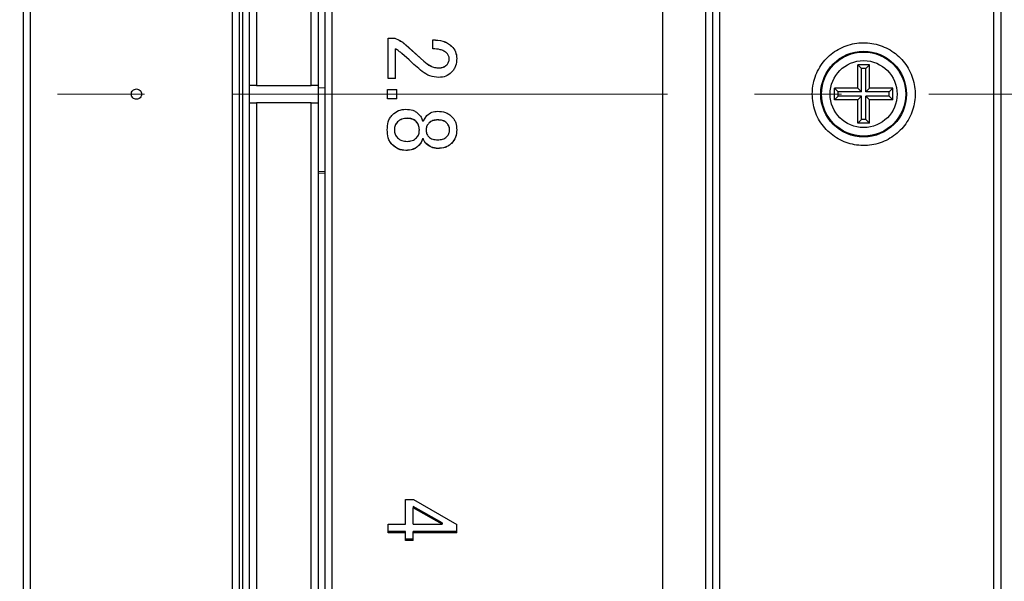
# Model space of a CAD drawing. Header units: millimetres. Extents: x 10 to 288, y 4 to 198.
# Tile 7 of 12: x 114 to 143, y 99 to 116. Entities that reach past the tile are written whole.
import ezdxf

# ---------------------------------------------------------------- set-up
doc = ezdxf.new("R2010")
doc.units = ezdxf.units.MM
doc.linetypes.add('CENTERX2', pattern=[20.32, 12.7, -2.54, 2.54, -2.54])

msp = doc.modelspace()

# ---------------------------------------------------------------- linework, layer by layer
at = {"color": 7, "linetype": 'Continuous', "lineweight": 25}
for p, q in [((114.265, 147.224), (114.265, 79.724)), ((114.465, 147.224), (114.465, 79.724)), ((120.365, 79.724), (120.365, 147.224)), ((120.565, 147.024), (120.565, 79.924)), ((120.865, 113.724), (120.865, 147.024)), ((121.065, 147.224), (121.065, 113.724)), ((122.665, 113.724), (122.665, 147.224)), ((122.865, 147.024), (122.865, 113.724)), ((123.065, 79.924), (123.065, 147.004)), ((123.265, 147.224), (123.265, 79.724)), ((132.915, 79.724), (132.915, 147.224)), ((134.165, 80.974), (134.165, 145.974)), ((134.565, 145.974), (134.565, 80.974)), ((142.565, 80.974), (142.565, 145.974)), ((134.365, 81.174), (134.365, 145.774)), ((142.765, 145.774), (142.765, 81.174)), ((120.665, 92.372), (120.665, 143.224)), ((124.901, 115.108), (125.097, 115.108)), ((124.901, 113.927), (124.901, 115.108)), ((124.901, 115.103), (125.097, 115.103)), ((125.097, 115.108), (125.097, 115.103)), ((125.421, 114.911), (125.943, 114.436)), ((125.421, 114.911), (125.421, 114.907)), ((125.421, 114.907), (125.943, 114.434)), ((126.209, 114.795), (126.209, 115.061)), ((126.754, 114.876), (126.754, 114.872)), ((125.12, 113.927), (125.12, 114.795)), ((125.514, 114.471), (125.306, 114.656)), ((125.943, 114.436), (125.943, 114.434)), ((126.383, 114.24), (126.383, 114.237)), ((126.615, 114.332), (126.615, 114.33)), ((126.684, 114.506), (126.684, 114.503)), ((126.904, 114.517), (126.904, 114.514)), ((138.703, 114.217), (138.595, 114.324)), ((138.935, 114.324), (138.595, 114.324)), ((138.595, 113.644), (138.595, 114.324)), ((138.828, 114.217), (138.935, 114.324)), ((138.935, 113.644), (138.935, 114.324)), ((138.828, 114.217), (138.703, 114.217)), ((138.703, 113.537), (138.703, 114.217)), ((138.828, 113.537), (138.828, 114.217)), ((121.065, 113.724), (120.865, 113.724)), ((120.865, 113.224), (120.865, 113.724)), ((121.065, 113.724), (122.665, 113.724)), ((122.865, 113.724), (122.665, 113.724)), ((122.865, 113.724), (122.865, 113.224)), ((122.865, 113.667), (123.065, 113.66)), ((125.12, 113.927), (124.901, 113.927)), ((124.881, 113.61), (125.155, 113.61)), ((124.881, 113.336), (124.881, 113.61)), ((124.881, 113.61), (125.155, 113.61)), ((125.155, 113.336), (125.155, 113.61)), ((138.023, 113.537), (137.915, 113.644)), ((137.915, 113.304), (137.915, 113.644)), ((138.595, 113.644), (137.915, 113.644)), ((138.023, 113.412), (137.915, 113.304)), ((138.023, 113.412), (138.023, 113.537)), ((138.703, 113.537), (138.023, 113.537)), ((138.703, 113.412), (138.023, 113.412)), ((138.703, 113.537), (138.595, 113.644)), ((138.703, 113.412), (138.595, 113.304)), ((138.703, 112.732), (138.703, 113.412)), ((138.828, 113.537), (138.935, 113.644)), ((139.508, 113.537), (138.828, 113.537)), ((138.828, 113.412), (138.935, 113.304)), ((138.828, 112.732), (138.828, 113.412)), ((139.508, 113.412), (138.828, 113.412)), ((139.615, 113.644), (138.935, 113.644)), ((139.508, 113.537), (139.615, 113.644)), ((139.508, 113.412), (139.508, 113.537)), ((139.508, 113.412), (139.615, 113.304)), ((139.615, 113.304), (139.615, 113.644)), ((120.865, 79.924), (120.865, 113.224)), ((120.865, 113.224), (121.065, 113.224)), ((121.065, 113.224), (121.065, 79.724)), ((122.665, 113.224), (121.065, 113.224)), ((122.665, 79.724), (122.665, 113.224)), ((122.665, 113.224), (122.865, 113.224)), ((122.865, 113.224), (122.865, 79.924)), ((125.155, 113.337), (124.881, 113.337)), ((125.155, 113.336), (124.881, 113.336)), ((138.595, 113.304), (137.915, 113.304)), ((138.595, 112.624), (138.595, 113.304)), ((138.935, 112.624), (138.935, 113.304)), ((139.615, 113.304), (138.935, 113.304)), ((125.931, 112.697), (126.035, 112.848)), ((125.178, 112.665), (125.178, 112.663)), ((125.456, 112.769), (125.456, 112.767)), ((125.723, 112.677), (125.723, 112.674)), ((125.908, 112.697), (125.931, 112.697)), ((126.093, 112.63), (126.093, 112.628)), ((126.348, 112.723), (126.348, 112.721)), ((126.615, 112.63), (126.615, 112.628)), ((138.703, 112.732), (138.595, 112.624)), ((138.935, 112.624), (138.595, 112.624)), ((138.828, 112.732), (138.703, 112.732)), ((138.828, 112.732), (138.935, 112.624)), ((124.877, 112.431), (124.877, 112.434)), ((125.086, 112.434), (125.086, 112.431)), ((125.815, 112.434), (125.815, 112.431)), ((126.012, 112.446), (126.012, 112.443)), ((126.696, 112.434), (126.696, 112.431)), ((126.904, 112.431), (126.904, 112.434)), ((125.028, 111.991), (125.028, 111.996)), ((125.792, 111.968), (125.792, 111.973)), ((125.908, 112.165), (125.908, 112.169)), ((125.931, 112.169), (125.908, 112.169)), ((125.931, 112.165), (125.908, 112.165)), ((125.931, 112.165), (125.931, 112.169)), ((126.012, 112.026), (126.012, 112.03)), ((126.754, 112.038), (126.754, 112.042)), ((125.421, 111.829), (125.421, 111.834)), ((126.348, 111.887), (126.348, 111.892)), ((123.065, 111.212), (122.865, 111.205)), ((123.065, 111.162), (122.865, 111.169)), ((125.411, 101.646), (125.642, 101.646)), ((125.411, 100.93), (125.411, 101.646)), ((125.642, 101.646), (126.904, 100.923)), ((125.63, 101.444), (125.63, 101.408)), ((126.476, 100.967), (125.63, 101.444)), ((126.476, 100.93), (125.63, 101.408)), ((125.63, 100.93), (125.63, 101.408)), ((124.9, 100.93), (125.411, 100.93)), ((124.9, 100.676), (124.9, 100.93)), ((125.63, 100.93), (126.476, 100.93)), ((126.476, 100.967), (126.476, 100.93)), ((126.904, 100.676), (126.904, 100.923)), ((125.411, 100.714), (124.9, 100.714)), ((125.411, 100.676), (124.9, 100.676)), ((125.411, 100.676), (125.411, 100.714)), ((125.411, 100.451), (125.411, 100.676)), ((125.63, 100.489), (125.411, 100.489)), ((126.904, 100.714), (125.63, 100.714)), ((125.63, 100.676), (125.63, 100.714)), ((125.63, 100.451), (125.63, 100.676)), ((126.904, 100.676), (125.63, 100.676)), ((125.63, 100.451), (125.411, 100.451))]:
    msp.add_line(p, q, dxfattribs=at)
at = {"color": 7, "linetype": 'CENTERX2', "lineweight": 18}
msp.add_line((194.003, 113.474), (74.565, 113.474), dxfattribs=at)
at = {"color": 7, "linetype": 'Continuous', "lineweight": 25}
for radius in [1.25, 1.226, 0.977]:
    msp.add_circle((138.765, 113.474), radius, dxfattribs=at)
for points, knots in [([(125.097, 115.108), (125.156, 115.084), (125.245, 115.047), (125.347, 114.971), (125.397, 114.931), (125.421, 114.911)], [0, 0, 0, 0, 0.498604, 0.74928, 1, 1, 1, 1]), ([(125.097, 115.103), (125.156, 115.079), (125.245, 115.042), (125.347, 114.967), (125.397, 114.927), (125.421, 114.907)], [0, 0, 0, 0, 0.498736, 0.749367, 1, 1, 1, 1]), ([(126.209, 115.061), (126.308, 115.056), (126.456, 115.047), (126.641, 114.972), (126.716, 114.908), (126.754, 114.876)], [0, 0, 0, 0, 0.499747, 0.749983, 1, 1, 1, 1]), ([(126.209, 115.057), (126.308, 115.051), (126.456, 115.042), (126.641, 114.968), (126.716, 114.904), (126.754, 114.872)], [0, 0, 0, 0, 0.499926, 0.750152, 1, 1, 1, 1]), ([(126.754, 114.876), (126.797, 114.824), (126.884, 114.72), (126.898, 114.585), (126.904, 114.517)], [0, 0, 0, 0, 0.500161, 1, 1, 1, 1]), ([(126.754, 114.872), (126.797, 114.82), (126.884, 114.717), (126.898, 114.582), (126.904, 114.514)], [0, 0, 0, 0, 0.500371, 1, 1, 1, 1]), ([(137.265, 113.474), (137.282, 113.306), (137.315, 112.969), (137.573, 112.52), (137.954, 112.178), (138.429, 111.983), (138.942, 111.956), (139.434, 112.1), (139.851, 112.398), (140.146, 112.818), (140.286, 113.312), (140.254, 113.824), (140.054, 114.297), (139.71, 114.677), (139.258, 114.921), (138.752, 115.003), (138.247, 114.912), (137.8, 114.66), (137.464, 114.274), (137.29, 113.855), (137.272, 113.581), (137.265, 113.474)], [0, 0, 0, 0, 0.05365, 0.107298, 0.160982, 0.21469, 0.268359, 0.321987, 0.375636, 0.429336, 0.483036, 0.536686, 0.590314, 0.643981, 0.697689, 0.751374, 0.80501, 0.858646, 0.912332, 0.966039, 1, 1, 1, 1]), ([(125.306, 114.656), (125.276, 114.681), (125.217, 114.732), (125.153, 114.774), (125.12, 114.795)], [0, 0, 0, 0, 0.5000053, 1, 1, 1, 1]), ([(126.615, 114.668), (126.586, 114.691), (126.53, 114.737), (126.391, 114.786), (126.282, 114.792), (126.209, 114.795)], [0, 0, 0, 0, 0.24974, 0.499916, 1, 1, 1, 1]), ([(126.684, 114.506), (126.681, 114.536), (126.676, 114.582), (126.645, 114.635), (126.625, 114.657), (126.615, 114.668)], [0, 0, 0, 0, 0.498633, 0.749139, 1, 1, 1, 1]), ([(125.896, 114.135), (125.831, 114.19), (125.701, 114.299), (125.577, 114.414), (125.514, 114.471)], [0, 0, 0, 0, 0.5, 1, 1, 1, 1]), ([(125.943, 114.436), (126.007, 114.384), (126.102, 114.304), (126.24, 114.257), (126.321, 114.241), (126.362, 114.24), (126.383, 114.24)], [0, 0, 0, 0, 0.4992, 0.749438, 0.874698, 1, 1, 1, 1]), ([(125.943, 114.434), (126.007, 114.381), (126.103, 114.303), (126.259, 114.246), (126.342, 114.24), (126.383, 114.237)], [0, 0, 0, 0, 0.499228, 0.749643, 1, 1, 1, 1]), ([(126.383, 114.24), (126.426, 114.243), (126.513, 114.25), (126.581, 114.305), (126.615, 114.332)], [0, 0, 0, 0, 0.500299, 1, 1, 1, 1]), ([(126.383, 114.237), (126.426, 114.241), (126.513, 114.248), (126.581, 114.302), (126.615, 114.33)], [0, 0, 0, 0, 0.500502, 1, 1, 1, 1]), ([(126.615, 114.332), (126.635, 114.357), (126.665, 114.395), (126.682, 114.458), (126.683, 114.49), (126.684, 114.506)], [0, 0, 0, 0, 0.4986202, 0.7491338, 1, 1, 1, 1]), ([(126.615, 114.33), (126.635, 114.355), (126.665, 114.392), (126.682, 114.455), (126.683, 114.487), (126.684, 114.503)], [0, 0, 0, 0, 0.49882, 0.749257, 1, 1, 1, 1]), ([(126.904, 114.517), (126.899, 114.443), (126.891, 114.332), (126.834, 114.213), (126.791, 114.153), (126.766, 114.126), (126.754, 114.112)], [0, 0, 0, 0, 0.499097, 0.749332, 0.87464, 1, 1, 1, 1]), ([(126.383, 113.962), (126.294, 113.969), (126.116, 113.982), (125.97, 114.084), (125.896, 114.135)], [0, 0, 0, 0, 0.500095, 1, 1, 1, 1]), ([(126.754, 114.112), (126.7, 114.068), (126.592, 113.979), (126.452, 113.968), (126.383, 113.962)], [0, 0, 0, 0, 0.4998486, 1, 1, 1, 1]), ([(117.565, 113.325), (117.585, 113.327), (117.624, 113.332), (117.674, 113.366), (117.708, 113.415), (117.719, 113.474), (117.708, 113.533), (117.674, 113.583), (117.624, 113.616), (117.565, 113.628), (117.507, 113.616), (117.457, 113.583), (117.423, 113.533), (117.412, 113.474), (117.423, 113.415), (117.457, 113.366), (117.507, 113.332), (117.546, 113.327), (117.565, 113.325)], [0, 0, 0, 0, 0.062586, 0.125121, 0.187586, 0.25, 0.312414, 0.374879, 0.437415, 0.5, 0.562586, 0.625121, 0.687586, 0.75, 0.812415, 0.874879, 0.937415, 1, 1, 1, 1]), ([(117.565, 113.324), (117.585, 113.327), (117.624, 113.331), (117.674, 113.366), (117.708, 113.415), (117.719, 113.474), (117.708, 113.533), (117.674, 113.583), (117.624, 113.616), (117.566, 113.628), (117.507, 113.616), (117.457, 113.583), (117.423, 113.533), (117.412, 113.474), (117.423, 113.415), (117.457, 113.366), (117.507, 113.331), (117.546, 113.327), (117.565, 113.324)], [0, 0, 0, 0, 0.062646, 0.124999, 0.187494, 0.249998, 0.312493, 0.374997, 0.437561, 0.499962, 0.562336, 0.624961, 0.687456, 0.74996, 0.812455, 0.874959, 0.937369, 1, 1, 1, 1]), ([(124.877, 112.431), (124.882, 112.511), (124.889, 112.63), (124.95, 112.78), (125.002, 112.841), (125.028, 112.871)], [0, 0, 0, 0, 0.499643, 0.749903, 1, 1, 1, 1]), ([(125.028, 112.871), (125.085, 112.919), (125.199, 113.014), (125.347, 113.027), (125.421, 113.033)], [0, 0, 0, 0, 0.49993, 1, 1, 1, 1]), ([(125.421, 113.033), (125.49, 113.028), (125.592, 113.021), (125.7, 112.968), (125.755, 112.929), (125.78, 112.906), (125.792, 112.894)], [0, 0, 0, 0, 0.4990771, 0.7493682, 0.8746545, 1, 1, 1, 1]), ([(125.792, 112.894), (125.819, 112.866), (125.871, 112.808), (125.896, 112.734), (125.908, 112.697)], [0, 0, 0, 0, 0.500568, 1, 1, 1, 1]), ([(126.035, 112.848), (126.081, 112.885), (126.172, 112.96), (126.289, 112.97), (126.348, 112.975)], [0, 0, 0, 0, 0.4997587, 1, 1, 1, 1]), ([(126.348, 112.975), (126.425, 112.969), (126.541, 112.96), (126.661, 112.897), (126.723, 112.853), (126.751, 112.826), (126.765, 112.813)], [0, 0, 0, 0, 0.4989691, 0.7493181, 0.8746349, 1, 1, 1, 1]), ([(126.765, 112.813), (126.788, 112.787), (126.834, 112.734), (126.892, 112.606), (126.899, 112.501), (126.904, 112.431)], [0, 0, 0, 0, 0.25025, 0.50058, 1, 1, 1, 1]), ([(125.178, 112.665), (125.151, 112.631), (125.096, 112.564), (125.089, 112.478), (125.086, 112.434)], [0, 0, 0, 0, 0.499904, 1, 1, 1, 1]), ([(125.178, 112.663), (125.151, 112.629), (125.096, 112.561), (125.089, 112.475), (125.086, 112.431)], [0, 0, 0, 0, 0.4997, 1, 1, 1, 1]), ([(125.456, 112.769), (125.405, 112.765), (125.329, 112.759), (125.236, 112.715), (125.197, 112.682), (125.178, 112.665)], [0, 0, 0, 0, 0.499516, 0.7498407, 1, 1, 1, 1]), ([(125.456, 112.767), (125.405, 112.763), (125.329, 112.757), (125.236, 112.713), (125.197, 112.679), (125.178, 112.663)], [0, 0, 0, 0, 0.499321, 0.74967, 1, 1, 1, 1]), ([(125.723, 112.677), (125.704, 112.692), (125.668, 112.724), (125.577, 112.762), (125.505, 112.766), (125.456, 112.769)], [0, 0, 0, 0, 0.249935, 0.500226, 1, 1, 1, 1]), ([(125.723, 112.674), (125.704, 112.69), (125.668, 112.722), (125.577, 112.759), (125.505, 112.764), (125.456, 112.767)], [0, 0, 0, 0, 0.250106, 0.50041, 1, 1, 1, 1]), ([(125.815, 112.434), (125.812, 112.479), (125.806, 112.546), (125.767, 112.627), (125.738, 112.66), (125.723, 112.677)], [0, 0, 0, 0, 0.498934, 0.74939, 1, 1, 1, 1]), ([(125.815, 112.431), (125.812, 112.476), (125.806, 112.543), (125.767, 112.624), (125.738, 112.658), (125.723, 112.674)], [0, 0, 0, 0, 0.499133, 0.749567, 1, 1, 1, 1]), ([(126.093, 112.63), (126.082, 112.618), (126.058, 112.592), (126.022, 112.532), (126.016, 112.48), (126.012, 112.446)], [0, 0, 0, 0, 0.251059, 0.501638, 1, 1, 1, 1]), ([(126.093, 112.628), (126.082, 112.615), (126.058, 112.59), (126.022, 112.53), (126.016, 112.477), (126.012, 112.443)], [0, 0, 0, 0, 0.250886, 0.501418, 1, 1, 1, 1]), ([(126.348, 112.723), (126.302, 112.72), (126.232, 112.715), (126.146, 112.676), (126.111, 112.646), (126.093, 112.63)], [0, 0, 0, 0, 0.499509, 0.749848, 1, 1, 1, 1]), ([(126.348, 112.721), (126.302, 112.717), (126.232, 112.712), (126.146, 112.674), (126.111, 112.643), (126.093, 112.628)], [0, 0, 0, 0, 0.499318, 0.749674, 1, 1, 1, 1]), ([(126.615, 112.63), (126.596, 112.646), (126.559, 112.678), (126.469, 112.715), (126.396, 112.72), (126.348, 112.723)], [0, 0, 0, 0, 0.249935, 0.500226, 1, 1, 1, 1]), ([(126.615, 112.628), (126.596, 112.644), (126.559, 112.675), (126.469, 112.713), (126.396, 112.718), (126.348, 112.721)], [0, 0, 0, 0, 0.250106, 0.50041, 1, 1, 1, 1]), ([(126.696, 112.434), (126.695, 112.452), (126.693, 112.489), (126.673, 112.56), (126.638, 112.602), (126.615, 112.63)], [0, 0, 0, 0, 0.250664, 0.501024, 1, 1, 1, 1]), ([(126.696, 112.431), (126.695, 112.449), (126.693, 112.486), (126.673, 112.557), (126.638, 112.6), (126.615, 112.628)], [0, 0, 0, 0, 0.2507912, 0.5012269, 1, 1, 1, 1]), ([(125.028, 111.996), (125.002, 112.026), (124.95, 112.086), (124.889, 112.236), (124.882, 112.355), (124.877, 112.434)], [0, 0, 0, 0, 0.250267, 0.500538, 1, 1, 1, 1]), ([(125.028, 111.991), (125.002, 112.022), (124.95, 112.082), (124.889, 112.232), (124.882, 112.351), (124.877, 112.431)], [0, 0, 0, 0, 0.2500971, 0.500357, 1, 1, 1, 1]), ([(125.086, 112.431), (125.089, 112.388), (125.096, 112.301), (125.151, 112.233), (125.178, 112.2)], [0, 0, 0, 0, 0.500299, 1, 1, 1, 1]), ([(125.734, 112.2), (125.748, 112.216), (125.775, 112.248), (125.809, 112.326), (125.813, 112.389), (125.815, 112.431)], [0, 0, 0, 0, 0.250138, 0.500385, 1, 1, 1, 1]), ([(126.012, 112.443), (126.013, 112.424), (126.014, 112.386), (126.025, 112.331), (126.045, 112.277), (126.069, 112.249), (126.082, 112.234)], [0, 0, 0, 0, 0.250267, 0.500281, 0.750115, 1, 1, 1, 1]), ([(126.082, 112.234), (126.1, 112.219), (126.137, 112.188), (126.227, 112.149), (126.3, 112.145), (126.348, 112.142)], [0, 0, 0, 0, 0.247254, 0.500292, 1, 1, 1, 1]), ([(126.348, 112.142), (126.397, 112.145), (126.469, 112.149), (126.559, 112.188), (126.596, 112.219), (126.615, 112.234)], [0, 0, 0, 0, 0.499698, 0.751846, 1, 1, 1, 1]), ([(126.615, 112.234), (126.627, 112.248), (126.651, 112.275), (126.687, 112.34), (126.692, 112.395), (126.696, 112.431)], [0, 0, 0, 0, 0.250739, 0.501116, 1, 1, 1, 1]), ([(126.904, 112.434), (126.899, 112.361), (126.889, 112.215), (126.799, 112.099), (126.754, 112.042)], [0, 0, 0, 0, 0.500501, 1, 1, 1, 1]), ([(126.904, 112.431), (126.899, 112.358), (126.889, 112.211), (126.799, 112.095), (126.754, 112.038)], [0, 0, 0, 0, 0.500697, 1, 1, 1, 1]), ([(125.421, 111.834), (125.347, 111.841), (125.2, 111.854), (125.085, 111.949), (125.028, 111.996)], [0, 0, 0, 0, 0.500275, 1, 1, 1, 1]), ([(125.421, 111.829), (125.347, 111.836), (125.2, 111.85), (125.085, 111.944), (125.028, 111.991)], [0, 0, 0, 0, 0.500069, 1, 1, 1, 1]), ([(125.178, 112.2), (125.197, 112.183), (125.236, 112.15), (125.329, 112.105), (125.405, 112.099), (125.456, 112.095)], [0, 0, 0, 0, 0.25033, 0.500678, 1, 1, 1, 1]), ([(125.792, 111.973), (125.767, 111.95), (125.716, 111.905), (125.591, 111.847), (125.489, 111.839), (125.421, 111.834)], [0, 0, 0, 0, 0.250148, 0.500521, 1, 1, 1, 1]), ([(125.792, 111.968), (125.767, 111.946), (125.716, 111.901), (125.591, 111.842), (125.489, 111.835), (125.421, 111.829)], [0, 0, 0, 0, 0.250322, 0.500717, 1, 1, 1, 1]), ([(125.456, 112.095), (125.507, 112.099), (125.584, 112.105), (125.677, 112.15), (125.715, 112.183), (125.734, 112.2)], [0, 0, 0, 0, 0.499334, 0.752124, 1, 1, 1, 1]), ([(125.908, 112.169), (125.896, 112.132), (125.878, 112.077), (125.832, 112.015), (125.805, 111.987), (125.792, 111.973)], [0, 0, 0, 0, 0.498843, 0.749304, 1, 1, 1, 1]), ([(125.908, 112.165), (125.896, 112.128), (125.878, 112.073), (125.832, 112.01), (125.805, 111.982), (125.792, 111.968)], [0, 0, 0, 0, 0.4990276, 0.7494372, 1, 1, 1, 1]), ([(126.012, 112.03), (125.994, 112.051), (125.968, 112.082), (125.944, 112.13), (125.935, 112.156), (125.931, 112.169)], [0, 0, 0, 0, 0.499704, 0.749817, 1, 1, 1, 1]), ([(126.012, 112.026), (125.994, 112.047), (125.968, 112.077), (125.944, 112.126), (125.935, 112.152), (125.931, 112.165)], [0, 0, 0, 0, 0.499541, 0.749703, 1, 1, 1, 1]), ([(126.348, 111.892), (126.285, 111.898), (126.159, 111.909), (126.061, 111.99), (126.012, 112.03)], [0, 0, 0, 0, 0.500238, 1, 1, 1, 1]), ([(126.348, 111.887), (126.285, 111.893), (126.159, 111.905), (126.061, 111.986), (126.012, 112.026)], [0, 0, 0, 0, 0.50003, 1, 1, 1, 1]), ([(126.754, 112.042), (126.726, 112.017), (126.67, 111.969), (126.534, 111.906), (126.422, 111.897), (126.348, 111.892)], [0, 0, 0, 0, 0.250229, 0.500532, 1, 1, 1, 1]), ([(126.754, 112.038), (126.726, 112.013), (126.67, 111.964), (126.534, 111.901), (126.422, 111.893), (126.348, 111.887)], [0, 0, 0, 0, 0.2504025, 0.5007259, 1, 1, 1, 1])]:
    msp.add_open_spline(points, degree=3, knots=knots, dxfattribs=at)

doc.saveas('drawing.dxf')
